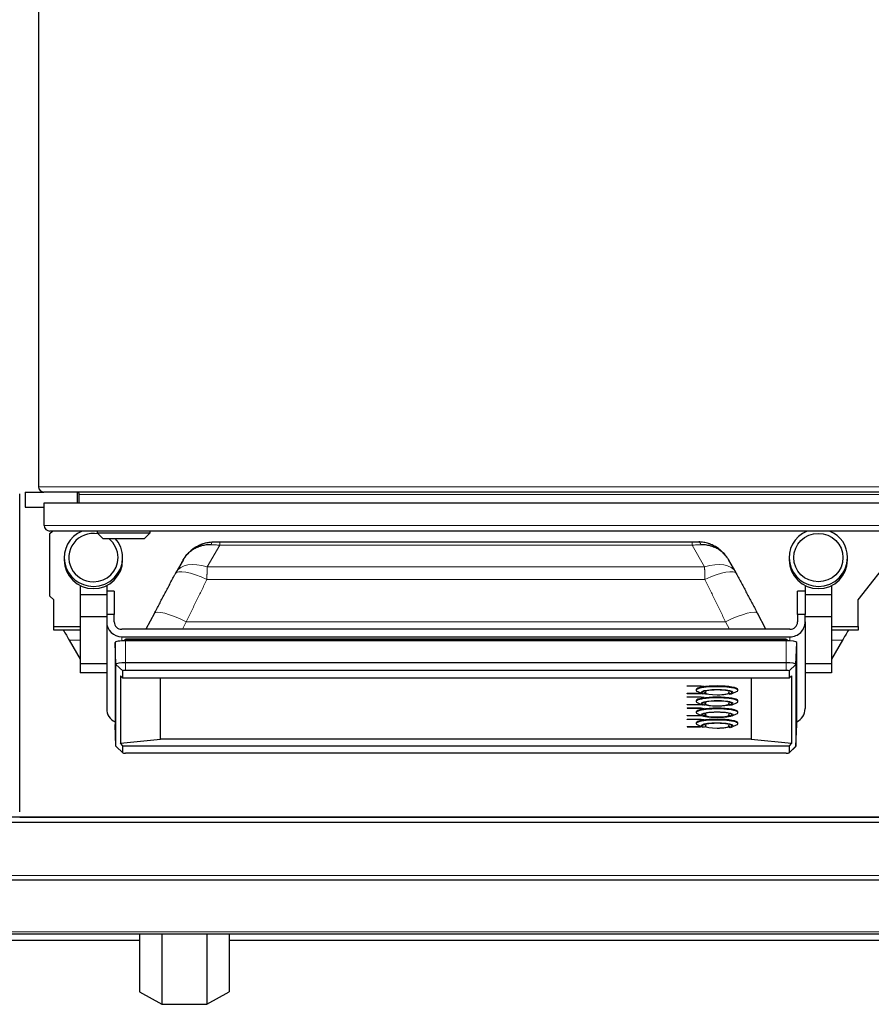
# Model space of a CAD drawing. Header units: inches. Extents: x 0 to 29700, y -16 to 21000.
# Tile 56 of 235: x 7201 to 7651, y 7915 to 8435. Entities that reach past the tile are written whole.
import ezdxf

# ---------------------------------------------------------------- set-up
doc = ezdxf.new("R2010")
doc.units = ezdxf.units.IN
doc.layers.add('1', color=7, linetype='Continuous', true_color=0xffffff)

msp = doc.modelspace()

# ---------------------------------------------------------------- linework, layer by layer
at = {"layer": '1', "color": 2, "linetype": 'Continuous', "lineweight": 25}
for p, q in [((7211.267, 8562.45), (7211.267, 8188.05)), ((7201.308, 8016.221), (7201.308, 8184.221)), ((7204.267, 8185.25), (7214.068, 8185.25)), ((7204.267, 8185.25), (7204.267, 8177.25)), ((7708.467, 8185.25), (7214.067, 8185.25)), ((7231.767, 8179.626), (7231.767, 8185.217)), ((7232.767, 8179.625), (7232.767, 8183.95)), ((7204.267, 8177.25), (7214.267, 8177.25)), ((7214.267, 8167.625), (7214.267, 8179.625)), ((7214.267, 8179.625), (7709.267, 8179.625)), ((7706.267, 8164.625), (7217.267, 8164.625)), ((7217.267, 8163.25), (7218.642, 8164.625)), ((7217.267, 8130.25), (7217.267, 8163.25)), ((7242.167, 8164.625), (7242.167, 8163.625)), ((7242.167, 8163.625), (7245.167, 8160.625)), ((7242.167, 8163.625), (7270.167, 8163.625)), ((7267.167, 8160.625), (7270.167, 8163.625)), ((7270.167, 8163.625), (7270.167, 8164.625)), ((7644.267, 8128.25), (7672.687, 8164.626)), ((7245.167, 8160.625), (7267.167, 8160.625)), ((7307.018, 8158.939), (7556.517, 8158.939)), ((7224.841, 8150.615), (7224.841, 8149.389)), ((7255.694, 8149.389), (7255.694, 8150.615)), ((7287.606, 8149.329), (7283.912, 8142.916)), ((7300.376, 8145.645), (7300.376, 8145.645)), ((7579.622, 8142.916), (7575.928, 8149.329)), ((7607.841, 8150.615), (7607.841, 8149.389)), ((7638.694, 8149.389), (7638.694, 8150.615)), ((7283.409, 8142.006), (7283.263, 8141.594)), ((7580.271, 8141.594), (7580.125, 8142.006)), ((7233.267, 8135.851), (7233.267, 8130.98)), ((7247.267, 8135.851), (7247.267, 8130.98)), ((7616.267, 8135.851), (7616.267, 8130.98)), ((7630.267, 8135.851), (7630.267, 8130.98)), ((7219.267, 8128.25), (7217.267, 8130.25)), ((7233.267, 8130.98), (7233.267, 8119.395)), ((7247.267, 8130.98), (7233.267, 8130.98)), ((7251.267, 8132.854), (7247.267, 8132.854)), ((7247.267, 8130.98), (7247.267, 8129.76)), ((7251.267, 8132.854), (7251.267, 8120.606)), ((7612.267, 8120.606), (7612.267, 8132.854)), ((7616.267, 8132.854), (7612.267, 8132.854)), ((7616.267, 8130.98), (7616.267, 8129.76)), ((7630.267, 8130.98), (7616.267, 8130.98)), ((7630.267, 8130.98), (7630.267, 8119.395)), ((7219.267, 8114.25), (7219.267, 8128.25)), ((7247.267, 8129.76), (7247.267, 8120.606)), ((7616.267, 8129.76), (7616.267, 8120.606)), ((7644.267, 8114.25), (7644.267, 8128.25)), ((7251.267, 8120.606), (7247.267, 8120.606)), ((7247.267, 8120.606), (7247.267, 8116.667)), ((7251.267, 8116.667), (7251.267, 8120.606)), ((7272.455, 8121.196), (7268.033, 8112.727)), ((7595.501, 8112.727), (7591.079, 8121.196)), ((7616.267, 8120.606), (7612.267, 8120.606)), ((7612.267, 8120.606), (7612.267, 8116.667)), ((7616.267, 8116.667), (7616.267, 8120.606)), ((7233.267, 8119.395), (7233.267, 8094.564)), ((7247.267, 8119.395), (7233.267, 8119.395)), ((7247.267, 8116.667), (7247.267, 8070.824)), ((7630.267, 8119.395), (7616.267, 8119.395)), ((7616.267, 8116.667), (7616.267, 8070.824)), ((7630.267, 8119.395), (7630.267, 8094.564)), ((7219.267, 8112.25), (7219.267, 8114.25)), ((7219.267, 8114.25), (7233.267, 8114.25)), ((7233.267, 8112.25), (7219.267, 8112.25)), ((7608.267, 8112.727), (7255.267, 8112.727)), ((7630.267, 8114.25), (7644.267, 8114.25)), ((7644.267, 8112.25), (7630.267, 8112.25)), ((7644.267, 8114.25), (7644.267, 8112.25)), ((7227.505, 8106.945), (7233.267, 8096.965)), ((7251.725, 8105.713), (7251.725, 8062.475)), ((7252.134, 8094.189), (7251.725, 8105.713)), ((7255.267, 8108.788), (7608.267, 8108.788)), ((7606.267, 8106.676), (7257.267, 8106.676)), ((7257.617, 8107.451), (7257.617, 8107.445)), ((7257.617, 8107.451), (7431.769, 8107.451)), ((7257.617, 8107.286), (7257.619, 8106.676)), ((7431.769, 8107.445), (7431.769, 8107.451)), ((7605.915, 8107.451), (7605.915, 8107.445)), ((7611.4, 8094.189), (7611.809, 8105.713)), ((7611.809, 8062.475), (7611.809, 8105.713)), ((7636.029, 8106.945), (7630.267, 8096.965)), ((7233.267, 8094.564), (7233.267, 8089.674)), ((7247.267, 8094.564), (7233.267, 8094.564)), ((7252.134, 8050.95), (7252.134, 8094.189)), ((7606.267, 8095.08), (7257.267, 8095.08)), ((7611.4, 8094.189), (7611.4, 8050.95)), ((7630.267, 8094.564), (7616.267, 8094.564)), ((7630.267, 8094.564), (7630.267, 8089.674)), ((7247.267, 8089.674), (7233.267, 8089.674)), ((7255.756, 8087.111), (7255.756, 8090.744)), ((7606.267, 8091.007), (7257.267, 8091.007)), ((7607.778, 8090.744), (7607.778, 8087.111)), ((7630.267, 8089.674), (7616.267, 8089.674)), ((7254.486, 8088.065), (7254.486, 8052.601)), ((7254.486, 8088.065), (7255.756, 8087.111)), ((7255.756, 8087.111), (7607.778, 8087.111)), ((7275.767, 8054.715), (7275.767, 8087.11)), ((7587.767, 8087.11), (7587.767, 8054.715)), ((7607.778, 8087.111), (7609.048, 8088.065)), ((7609.048, 8088.065), (7609.048, 8052.601)), ((7553.929, 8082.94), (7553.929, 8082.841)), ((7553.929, 8082.94), (7561.267, 8082.94)), ((7553.929, 8082.841), (7561.267, 8082.841)), ((7553.929, 8082.72), (7553.929, 8082.841)), ((7560.977, 8082.72), (7553.929, 8082.72)), ((7553.929, 8078.941), (7553.929, 8078.843)), ((7553.929, 8078.941), (7560.977, 8078.941)), ((7553.929, 8078.843), (7560.977, 8078.843)), ((7553.929, 8078.721), (7553.929, 8078.843)), ((7561.267, 8078.721), (7553.929, 8078.721)), ((7558.767, 8080.88), (7558.767, 8080.486)), ((7559.536, 8079.784), (7561.861, 8078.762)), ((7562.335, 8082.484), (7560.977, 8082.72)), ((7560.977, 8078.941), (7561.319, 8079.001)), ((7560.977, 8078.941), (7560.977, 8078.843)), ((7560.977, 8078.843), (7561.479, 8078.93)), ((7561.267, 8082.94), (7561.267, 8082.841)), ((7561.267, 8082.94), (7562.915, 8082.654)), ((7561.267, 8082.841), (7562.915, 8082.555)), ((7561.759, 8078.807), (7561.267, 8078.721)), ((7561.967, 8079.458), (7561.967, 8079.353)), ((7562.915, 8082.555), (7562.335, 8082.484)), ((7562.915, 8082.654), (7562.915, 8082.555)), ((7563.017, 8079.353), (7563.107, 8079.162)), ((7563.167, 8079.588), (7563.167, 8079.55)), ((7576.367, 8079.55), (7576.367, 8079.588)), ((7577.567, 8079.353), (7577.567, 8079.458)), ((7577.673, 8078.762), (7579.998, 8079.784)), ((7580.767, 8080.486), (7580.767, 8080.88)), ((7553.929, 8077.072), (7553.929, 8076.974)), ((7553.929, 8077.072), (7561.267, 8077.072)), ((7553.929, 8076.852), (7553.929, 8076.974)), ((7553.929, 8076.974), (7561.267, 8076.974)), ((7560.977, 8076.852), (7553.929, 8076.852)), ((7553.929, 8073.074), (7553.929, 8072.975)), ((7553.929, 8073.074), (7560.977, 8073.074)), ((7553.929, 8072.975), (7560.977, 8072.975)), ((7553.929, 8072.854), (7553.929, 8072.975)), ((7561.267, 8072.854), (7553.929, 8072.854)), ((7558.767, 8075.012), (7558.767, 8074.618)), ((7559.536, 8073.917), (7561.861, 8072.894)), ((7562.335, 8076.617), (7560.977, 8076.852)), ((7560.977, 8073.074), (7561.319, 8073.133)), ((7560.977, 8073.074), (7560.977, 8072.975)), ((7560.977, 8072.975), (7561.479, 8073.062)), ((7561.267, 8077.072), (7561.267, 8076.974)), ((7561.267, 8077.072), (7562.915, 8076.786)), ((7561.267, 8076.974), (7562.915, 8076.688)), ((7561.759, 8072.939), (7561.267, 8072.854)), ((7561.967, 8073.59), (7561.967, 8073.486)), ((7562.915, 8076.688), (7562.335, 8076.617)), ((7562.915, 8076.786), (7562.915, 8076.688)), ((7563.017, 8073.486), (7563.107, 8073.295)), ((7563.167, 8073.721), (7563.167, 8073.683)), ((7576.367, 8073.683), (7576.367, 8073.721)), ((7577.567, 8073.486), (7577.567, 8073.59)), ((7577.673, 8072.894), (7579.998, 8073.917)), ((7580.767, 8074.618), (7580.767, 8075.012)), ((7553.929, 8071.205), (7553.929, 8071.106)), ((7553.929, 8071.205), (7561.267, 8071.205)), ((7553.929, 8071.106), (7561.267, 8071.106)), ((7553.929, 8070.985), (7553.929, 8071.106)), ((7560.977, 8070.985), (7553.929, 8070.985)), ((7558.767, 8069.145), (7558.767, 8068.751)), ((7559.536, 8068.049), (7561.861, 8067.027)), ((7562.335, 8070.749), (7560.977, 8070.985)), ((7561.267, 8071.205), (7561.267, 8071.106)), ((7561.267, 8071.205), (7562.915, 8070.919)), ((7561.267, 8071.106), (7562.915, 8070.82)), ((7561.967, 8067.723), (7561.967, 8067.618)), ((7562.915, 8070.82), (7562.335, 8070.749)), ((7562.915, 8070.919), (7562.915, 8070.82)), ((7563.017, 8067.618), (7563.107, 8067.427)), ((7563.167, 8067.853), (7563.167, 8067.815)), ((7576.367, 8067.815), (7576.367, 8067.853)), ((7577.567, 8067.618), (7577.567, 8067.723)), ((7577.673, 8067.027), (7579.998, 8068.049)), ((7580.767, 8068.751), (7580.767, 8069.145)), ((7252.134, 8050.95), (7251.725, 8062.475)), ((7553.929, 8067.206), (7553.929, 8067.108)), ((7553.929, 8067.206), (7560.977, 8067.206)), ((7553.929, 8067.108), (7560.977, 8067.108)), ((7553.929, 8066.986), (7553.929, 8067.108)), ((7561.267, 8066.986), (7553.929, 8066.986)), ((7553.929, 8065.337), (7553.929, 8065.239)), ((7553.929, 8065.337), (7561.267, 8065.337)), ((7553.929, 8065.239), (7561.267, 8065.239)), ((7553.929, 8065.117), (7553.929, 8065.239)), ((7560.977, 8065.117), (7553.929, 8065.117)), ((7558.767, 8063.277), (7558.767, 8062.883)), ((7560.977, 8067.206), (7561.319, 8067.266)), ((7560.977, 8067.206), (7560.977, 8067.108)), ((7560.977, 8067.108), (7561.479, 8067.195)), ((7562.335, 8064.881), (7560.977, 8065.117)), ((7561.759, 8067.072), (7561.267, 8066.986)), ((7561.267, 8065.337), (7561.267, 8065.239)), ((7561.267, 8065.337), (7562.915, 8065.051)), ((7561.267, 8065.239), (7562.915, 8064.953)), ((7562.915, 8064.953), (7562.335, 8064.881)), ((7562.915, 8065.051), (7562.915, 8064.953)), ((7580.767, 8062.883), (7580.767, 8063.277)), ((7611.4, 8050.95), (7611.809, 8062.475)), ((7553.929, 8061.339), (7553.929, 8061.24)), ((7553.929, 8061.339), (7560.977, 8061.339)), ((7553.929, 8061.24), (7560.977, 8061.24)), ((7553.929, 8061.119), (7553.929, 8061.24)), ((7561.267, 8061.119), (7553.929, 8061.119)), ((7559.536, 8062.182), (7561.861, 8061.159)), ((7560.977, 8061.339), (7561.319, 8061.398)), ((7560.977, 8061.339), (7560.977, 8061.24)), ((7560.977, 8061.24), (7561.479, 8061.327)), ((7561.759, 8061.204), (7561.267, 8061.119)), ((7561.967, 8061.855), (7561.967, 8061.751)), ((7563.167, 8061.986), (7563.167, 8061.948)), ((7576.367, 8061.948), (7576.367, 8061.986)), ((7577.567, 8061.751), (7577.567, 8061.855)), ((7577.673, 8061.159), (7579.998, 8062.182)), ((7254.486, 8052.601), (7275.767, 8054.715)), ((7255.756, 8051.139), (7254.486, 8052.601)), ((7587.767, 8054.715), (7275.767, 8054.715)), ((7587.767, 8054.715), (7609.048, 8052.601)), ((7609.048, 8052.601), (7607.778, 8051.139)), ((7252.134, 8050.95), (7252.22, 8050.788)), ((7252.22, 8050.788), (7255.781, 8047.458)), ((7255.756, 8051.139), (7607.778, 8051.139)), ((7255.756, 8047.506), (7255.756, 8051.139)), ((7606.267, 8047.243), (7257.267, 8047.243)), ((7607.753, 8047.458), (7611.314, 8050.788)), ((7607.778, 8051.139), (7607.778, 8047.506)), ((7611.314, 8050.788), (7611.4, 8050.95)), ((7678.267, 8010.607), (7188.267, 8010.607)), ((7201.308, 8013.435), (7189.308, 8013.435)), ((7201.308, 8013.45), (7678.308, 8013.45)), ((7201.308, 8013.435), (7201.308, 8013.45)), ((7678.267, 8013.435), (7201.308, 8013.435)), ((7678.267, 7980.25), (7188.267, 7980.25)), ((7264.573, 7948.272), (7183.723, 7948.272)), ((7679.267, 7951.75), (7183.772, 7951.75)), ((7264.596, 7951.75), (7264.596, 7921.211)), ((7276.431, 7951.75), (7276.431, 7914.619)), ((7300.103, 7951.75), (7300.103, 7914.619)), ((7716.752, 7948.272), (7311.932, 7948.272)), ((7311.938, 7951.75), (7311.938, 7921.211)), ((7264.596, 7921.211), (7276.431, 7914.619)), ((7300.103, 7914.619), (7311.938, 7921.211)), ((7276.431, 7914.619), (7300.103, 7914.619))]:
    msp.add_line(p, q, dxfattribs=at)
at = {"layer": '1', "color": 110, "linetype": 'Continuous', "lineweight": 13}
for p, q in [((7211.267, 8188.05), (7711.267, 8188.05)), ((7689.767, 8183.95), (7232.767, 8183.95)), ((7214.267, 8167.625), (7709.267, 8167.625)), ((7307.018, 8157.175), (7300.376, 8145.645)), ((7307.018, 8157.175), (7556.517, 8157.175)), ((7563.158, 8145.645), (7556.517, 8157.175)), ((7300.376, 8145.645), (7563.158, 8145.645)), ((7300.193, 8138.994), (7563.342, 8138.994)), ((7289.297, 8116.675), (7287.236, 8112.727)), ((7289.297, 8116.675), (7574.237, 8116.675)), ((7576.298, 8112.727), (7574.237, 8116.675)), ((7227.505, 8106.945), (7233.267, 8106.945)), ((7255.267, 8108.788), (7255.267, 8106.611)), ((7257.267, 8095.08), (7257.267, 8106.676)), ((7257.617, 8107.286), (7431.769, 8107.286)), ((7431.769, 8107.286), (7431.769, 8107.438)), ((7431.769, 8106.676), (7431.769, 8107.286)), ((7605.914, 8107.286), (7605.913, 8106.676)), ((7606.267, 8095.08), (7606.267, 8106.676)), ((7608.267, 8108.788), (7608.267, 8106.611)), ((7636.029, 8106.945), (7630.267, 8106.945)), ((7255.756, 8090.744), (7252.134, 8094.189)), ((7257.267, 8091.007), (7257.267, 8095.08)), ((7606.267, 8091.007), (7606.267, 8095.08)), ((7607.778, 8090.744), (7611.4, 8094.189)), ((7255.756, 8047.506), (7252.134, 8050.95)), ((7607.778, 8047.506), (7611.4, 8050.95)), ((7678.267, 7982.594), (7188.267, 7982.594)), ((7679.267, 7952.835), (7183.772, 7952.835))]:
    msp.add_line(p, q, dxfattribs=at)
at = {"layer": '1', "color": 2, "linetype": 'Continuous', "lineweight": 25}
for centre, radius, start, end in [((7214.067, 8188.05), 2.8, 180, 270), ((7231.467, 8183.95), 1.3, 0, 90), ((7217.267, 8167.625), 3, 180, 270)]:
    msp.add_arc(centre, radius, start, end, dxfattribs=at)
for centre, major_axis, ratio, start_param, end_param in [((7240.267, 8150.615), (15.427, 0), 0.9848078, 1.9678151, 4.712389), ((7240.267, 8150.615), (13, 0), 0.9848078, 1.3921182, 4.712389), ((7623.267, 8150.615), (15.427, 0), 0.9848078, 1.9678151, 4.712389), ((7623.267, 8150.615), (15.427, 0), 0.9848078, 0, 1.1737776), ((7240.267, 8150.615), (13, 0), 0.9848078, 0, 0.8977101), ((7240.267, 8150.615), (15.427, 0), 0.9848078, 0, 0.7296349), ((7240.267, 8149.389), (15.427, 0), 0.9848078, 3.1415927, 4.712389), ((7240.267, 8150.615), (13, 0), 0.9848078, 4.712389, 6.2831853), ((7240.267, 8150.615), (15.427, 0), 0.9848078, 4.712389, 6.2831853), ((7240.267, 8149.389), (15.427, 0), 0.9848078, 4.712389, 6.2831853), ((7623.267, 8149.389), (15.427, 0), 0.9848078, 3.1415927, 4.712389), ((7623.267, 8150.615), (15.427, 0), 0.9848078, 4.712389, 6.2831853), ((7623.267, 8149.389), (15.427, 0), 0.9848078, 4.712389, 6.2831853), ((7255.267, 8116.667), (-8, 0), 0.9848078, 0, 1.5707963), ((7255.267, 8116.667), (4, 0), 0.9848078, 3.1415927, 4.712389), ((7608.267, 8116.667), (4, 0), 0.9848078, 4.712389, 6.2831853), ((7608.267, 8116.667), (-8, 0), 0.9848078, 1.5707963, 3.1415927), ((7257.267, 8105.713), (5.542, 0), 0.1736482, 1.5707963, 3.1415927), ((7257.616, 8106.497), (0, 0.95), 0.0015867, 5.6941774, 6.3371701), ((7605.915, 8106.497), (0, 0.95), 0.0014385, 6.2292006, 6.8721934), ((7606.267, 8105.713), (5.542, 0), 0.1736482, 0, 1.5707963), ((7257.267, 8094.189), (-5.133, 0), 0.1736482, 4.712389, 6.2831853), ((7606.267, 8094.189), (-5.133, 0), 0.1736482, 3.1415927, 4.712389), ((7257.267, 8090.744), (-1.511, 0), 0.1736482, 4.712389, 6.2831853), ((7606.267, 8090.744), (-1.511, 0), 0.1736482, 3.1415927, 4.712389), ((7569.767, 8080.88), (-11, 0), 0.1736482, 4.712389, 6.2831853), ((7569.767, 8080.486), (-11, 0), 0.1736482, 2.7654851, 6.2831853), ((7569.767, 8080.486), (-11, 0), 0.1736482, 0, 0.3761075), ((7569.767, 8079.304), (-8.5, 0), 0.1736482, 2.5779713, 6.2831853), ((7569.767, 8079.304), (-8.5, 0), 0.1736482, 0, 0.4604397), ((7569.767, 8079.304), (-7.85, 0), 0.1736482, 3.1415927, 6.2831853), ((7569.767, 8079.304), (-7.75, 0), 0.1736482, 0.1302779, 0.55724), ((7569.767, 8079.304), (-6.8, 0), 0.1736482, 0.1611048, 1.5707963), ((7569.767, 8079.255), (-6.3, 0), 0.1736482, 5.8506273, 6.2831853), ((7569.767, 8079.255), (-6.3, 0), 0.1736482, 0, 1.5707963), ((7569.767, 8080.88), (-11, 0), 0.1736482, 3.1415927, 4.712389), ((7569.767, 8079.255), (-6.3, 0), 0.1736482, 1.5707963, 3.4466217), ((7569.767, 8079.304), (-6.8, 0), 0.1736482, 1.5707963, 3.0459704), ((7569.767, 8079.304), (-7.75, 0), 0.1736482, 2.5169066, 3.0459704), ((7569.767, 8075.012), (-11, 0), 0.1736482, 4.712389, 6.2831853), ((7569.767, 8074.618), (-11, 0), 0.1736482, 2.7654851, 6.2831853), ((7569.767, 8074.618), (-11, 0), 0.1736482, 0, 0.3761075), ((7569.767, 8073.437), (-8.5, 0), 0.1736482, 2.5779713, 6.2831853), ((7569.767, 8073.437), (-8.5, 0), 0.1736482, 0, 0.4604397), ((7569.767, 8073.437), (-7.85, 0), 0.1736482, 3.1415927, 6.2831853), ((7569.767, 8073.437), (-7.75, 0), 0.1736482, 0.1302779, 0.55724), ((7569.767, 8073.437), (-6.8, 0), 0.1736482, 0.1611048, 1.5707963), ((7569.767, 8073.387), (-6.3, 0), 0.1736482, 5.8506273, 6.2831853), ((7569.767, 8073.387), (-6.3, 0), 0.1736482, 0, 1.5707963), ((7569.767, 8075.012), (-11, 0), 0.1736482, 3.1415927, 4.712389), ((7569.767, 8073.387), (-6.3, 0), 0.1736482, 1.5707963, 3.4466217), ((7569.767, 8073.437), (-6.8, 0), 0.1736482, 1.5707963, 3.0459704), ((7569.767, 8073.437), (-7.75, 0), 0.1736482, 2.5169066, 3.0459704), ((7255.267, 8070.824), (-8, 0), 0.9848078, 0, 1.1121238), ((7569.767, 8069.145), (-11, 0), 0.1736482, 4.712389, 6.2831853), ((7569.767, 8068.751), (-11, 0), 0.1736482, 2.7654851, 6.2831853), ((7569.767, 8068.751), (-11, 0), 0.1736482, 0, 0.3761075), ((7569.767, 8067.569), (-7.85, 0), 0.1736482, 3.1415927, 6.2831853), ((7569.767, 8067.52), (-6.3, 0), 0.1736482, 5.8506273, 6.2831853), ((7569.767, 8069.145), (-11, 0), 0.1736482, 3.1415927, 4.712389), ((7569.767, 8067.52), (-6.3, 0), 0.1736482, 1.5707963, 3.4466217), ((7608.267, 8070.824), (-8, 0), 0.9848078, 2.0294689, 3.1415927), ((7569.767, 8063.277), (-11, 0), 0.1736482, 4.712389, 6.2831853), ((7569.767, 8062.883), (-11, 0), 0.1736482, 2.7654851, 6.2831853), ((7569.767, 8062.883), (-11, 0), 0.1736482, 0, 0.3761075), ((7569.767, 8061.701), (-8.5, 0), 0.1736482, 2.5779713, 6.2831853), ((7569.767, 8061.701), (-7.85, 0), 0.1736482, 3.1415927, 6.2831853), ((7569.767, 8067.569), (-7.75, 0), 0.1736482, 0.1302779, 1.5707963), ((7569.767, 8067.569), (-6.8, 0), 0.1736482, 0.1611048, 1.5707963), ((7569.767, 8067.52), (-6.3, 0), 0.1736482, 0, 1.5707963), ((7569.767, 8067.569), (-6.8, 0), 0.1736482, 1.5707963, 3.0459704), ((7569.767, 8067.569), (-7.75, 0), 0.1736482, 1.5707963, 3.0459704), ((7569.767, 8063.277), (-11, 0), 0.1736482, 3.1415927, 4.712389), ((7569.767, 8061.701), (-8.5, 0), 0.1736482, 0, 0.4604397), ((7569.767, 8061.701), (-7.75, 0), 0.1736482, 0.1302779, 0.55724), ((7569.767, 8061.701), (-6.8, 0), 0.1736482, 0.1611048, 1.5707963), ((7569.767, 8061.652), (-6.3, 0), 0.1736482, 5.8506273, 6.2831853), ((7569.767, 8061.652), (-6.3, 0), 0.1736482, 0, 1.5707963), ((7569.767, 8061.652), (-6.3, 0), 0.1736482, 1.5707963, 3.4466217), ((7569.767, 8061.701), (-6.8, 0), 0.1736482, 1.5707963, 3.0459704), ((7569.767, 8061.701), (-7.75, 0), 0.1736482, 2.5169066, 3.0459704), ((7257.267, 8047.506), (-1.511, 0), 0.1736482, 0, 1.5707963), ((7606.267, 8047.506), (-1.511, 0), 0.1736482, 1.5707963, 3.1415927)]:
    msp.add_ellipse(centre, major_axis=major_axis, ratio=ratio, start_param=start_param, end_param=end_param, dxfattribs=at)
for centre, major_axis, ratio in [((7623.267, 8150.615), (13, 0), 0.9848078), ((7569.767, 8067.569), (-8.5, 0), 0.1736482)]:
    msp.add_ellipse(centre, major_axis=major_axis, ratio=ratio, dxfattribs=at)
at = {"layer": '1', "color": 110, "linetype": 'Continuous', "lineweight": 13}
for centre, major_axis, ratio, start_param, end_param in [((7303.494, 8153.915), (0.137, -4.998), 0.2797608, 3.0438576, 3.9318297), ((7560.04, 8153.915), (0.137, 4.998), 0.2797608, 5.4929483, 6.3809204), ((7300.376, 8133.432), (-16.464, 9.484), 0.5880793, 5.039006, 6.2865492), ((7563.158, 8133.432), (16.464, 9.484), 0.5880768, 6.2807232, 7.5273654), ((7300.193, 8133.099), (-16.783, 8.906), 0.2769868, 4.858329, 6.2831677), ((7563.342, 8133.099), (16.783, 8.906), 0.2769857, 0.0001589, 1.424856), ((7289.297, 8112.401), (-16.842, 8.795), 0.2004895, 4.8167068, 6.2831742), ((7574.237, 8112.401), (16.842, 8.795), 0.2004895, 0.0000111, 1.4664785)]:
    msp.add_ellipse(centre, major_axis=major_axis, ratio=ratio, start_param=start_param, end_param=end_param, dxfattribs=at)
at = {"layer": '1', "color": 2, "linetype": 'Continuous', "lineweight": 25}
for points, knots in [([(7286.836, 8147.811), (7286.839, 8147.817), (7286.842, 8147.823), (7286.846, 8147.832), (7286.848, 8147.835), (7286.851, 8147.842), (7286.858, 8147.857), (7286.877, 8147.897), (7286.919, 8147.984), (7286.955, 8148.059), (7287.027, 8148.207), (7287.076, 8148.305), (7287.226, 8148.599), (7287.329, 8148.793), (7287.542, 8149.177), (7287.651, 8149.367), (7287.876, 8149.744), (7287.992, 8149.931), (7288.229, 8150.3), (7288.351, 8150.482), (7288.6, 8150.843), (7288.727, 8151.021), (7289.117, 8151.548), (7289.659, 8152.231), (7290.536, 8153.196), (7291.163, 8153.8), (7291.651, 8154.239), (7291.816, 8154.382), (7292.068, 8154.594), (7292.153, 8154.663), (7292.323, 8154.801), (7292.409, 8154.869), (7292.84, 8155.206), (7293.545, 8155.72), (7294.282, 8156.182), (7295.035, 8156.619), (7295.42, 8156.825), (7296.207, 8157.21), (7296.658, 8157.413), (7297.121, 8157.597), (7297.224, 8157.638), (7297.276, 8157.658), (7297.431, 8157.718), (7297.535, 8157.757), (7297.847, 8157.87), (7298.056, 8157.942), (7298.685, 8158.146), (7299.533, 8158.386), (7300.396, 8158.566), (7301.268, 8158.714), (7301.707, 8158.772), (7302.595, 8158.857), (7303.042, 8158.884), (7303.494, 8158.893)], [0, 0, 0, 0, 0.0009766, 0.0009766, 0.0014648, 0.0014648, 0.0019531, 0.0039062, 0.0078125, 0.015625, 0.015625, 0.03125, 0.03125, 0.0625, 0.0625, 0.09375, 0.09375, 0.125, 0.125, 0.15625, 0.15625, 0.1875, 0.1875, 0.25, 0.3125, 0.375, 0.375, 0.40625, 0.40625, 0.421875, 0.421875, 0.4375, 0.4375, 0.5, 0.5625, 0.5625, 0.625, 0.625, 0.6875, 0.6953125, 0.6953125, 0.703125, 0.703125, 0.71875, 0.71875, 0.75, 0.75, 0.8125, 0.875, 0.875, 0.9375, 0.9375, 1, 1, 1, 1]), ([(7302.404, 8157.405), (7301.966, 8157.414), (7301.532, 8157.406), (7300.674, 8157.362), (7300.25, 8157.325), (7299.412, 8157.222), (7298.583, 8157.09), (7297.773, 8156.9), (7297.172, 8156.736), (7296.973, 8156.678), (7296.676, 8156.585), (7296.577, 8156.553), (7296.43, 8156.504), (7296.381, 8156.488), (7296.283, 8156.454), (7295.843, 8156.301), (7295.416, 8156.132), (7294.673, 8155.806), (7294.311, 8155.631), (7293.603, 8155.256), (7292.912, 8154.857), (7292.256, 8154.41), (7291.856, 8154.116), (7291.777, 8154.056), (7291.619, 8153.935), (7291.54, 8153.874), (7291.307, 8153.689), (7291.155, 8153.562), (7290.705, 8153.176), (7290.129, 8152.642), (7289.331, 8151.784), (7288.843, 8151.175), (7288.494, 8150.703), (7288.38, 8150.544), (7288.158, 8150.22), (7288.05, 8150.056), (7287.84, 8149.725), (7287.739, 8149.557), (7287.629, 8149.368), (7287.618, 8149.349), (7287.606, 8149.329)], [0, 0, 0, 0, 0.0686978, 0.0686978, 0.1373957, 0.1373957, 0.2060935, 0.2747913, 0.2747913, 0.3091402, 0.3091402, 0.3263147, 0.3263147, 0.3349019, 0.3349019, 0.3434892, 0.412187, 0.412187, 0.4808848, 0.4808848, 0.5495827, 0.6182805, 0.6182805, 0.635455, 0.635455, 0.6526294, 0.6526294, 0.6869783, 0.6869783, 0.7556762, 0.824374, 0.8930718, 0.8930718, 0.9274207, 0.9274207, 0.9617697, 0.9617697, 0.9961186, 0.9961186, 1, 1, 1, 1]), ([(7303.494, 8158.893), (7303.782, 8158.901), (7304.071, 8158.908), (7304.652, 8158.92), (7304.945, 8158.924), (7305.532, 8158.932), (7305.827, 8158.935), (7306.272, 8158.937), (7306.495, 8158.938), (7306.756, 8158.939), (7306.887, 8158.939), (7306.952, 8158.939), (7306.985, 8158.939), (7307.001, 8158.939), (7307.009, 8158.939), (7307.013, 8158.939), (7307.015, 8158.939), (7307.016, 8158.939), (7307.018, 8158.939)], [0, 0, 0, 0, 0.25, 0.25, 0.5, 0.5, 0.75, 0.75, 0.875, 0.9375, 0.96875, 0.984375, 0.9921875, 0.9960938, 0.9980469, 0.9990234, 0.9990234, 1, 1, 1, 1]), ([(7556.517, 8158.939), (7556.518, 8158.939), (7556.519, 8158.939), (7556.521, 8158.939), (7556.525, 8158.939), (7556.533, 8158.939), (7556.549, 8158.939), (7556.582, 8158.939), (7556.648, 8158.939), (7556.778, 8158.939), (7557.039, 8158.938), (7557.262, 8158.937), (7557.707, 8158.935), (7558.002, 8158.932), (7558.59, 8158.924), (7558.882, 8158.92), (7559.463, 8158.908), (7559.752, 8158.901), (7560.04, 8158.893)], [0, 0, 0, 0, 0.0009766, 0.0009766, 0.0019531, 0.0039062, 0.0078125, 0.015625, 0.03125, 0.0625, 0.125, 0.25, 0.25, 0.5, 0.5, 0.75, 0.75, 1, 1, 1, 1]), ([(7576.698, 8147.811), (7576.695, 8147.817), (7576.692, 8147.823), (7576.688, 8147.832), (7576.687, 8147.835), (7576.684, 8147.842), (7576.676, 8147.857), (7576.657, 8147.897), (7576.616, 8147.984), (7576.58, 8148.059), (7576.507, 8148.207), (7576.458, 8148.305), (7576.308, 8148.599), (7576.205, 8148.793), (7575.992, 8149.177), (7575.883, 8149.367), (7575.658, 8149.744), (7575.542, 8149.931), (7575.305, 8150.3), (7575.184, 8150.482), (7574.935, 8150.843), (7574.807, 8151.021), (7574.417, 8151.548), (7573.875, 8152.231), (7572.999, 8153.196), (7572.371, 8153.8), (7571.883, 8154.239), (7571.718, 8154.382), (7571.466, 8154.594), (7571.381, 8154.663), (7571.211, 8154.801), (7571.125, 8154.869), (7570.695, 8155.206), (7569.99, 8155.72), (7569.252, 8156.182), (7568.499, 8156.619), (7568.114, 8156.825), (7567.328, 8157.21), (7566.876, 8157.413), (7566.413, 8157.597), (7566.31, 8157.638), (7566.259, 8157.658), (7566.103, 8157.718), (7566, 8157.757), (7565.688, 8157.87), (7565.479, 8157.942), (7564.849, 8158.146), (7564.001, 8158.386), (7563.138, 8158.566), (7562.267, 8158.714), (7561.827, 8158.772), (7560.94, 8158.857), (7560.492, 8158.884), (7560.04, 8158.893)], [0, 0, 0, 0, 0.0009766, 0.0009766, 0.0014648, 0.0014648, 0.0019531, 0.0039063, 0.0078125, 0.015625, 0.015625, 0.03125, 0.03125, 0.0625, 0.0625, 0.09375, 0.09375, 0.125, 0.125, 0.15625, 0.15625, 0.1875, 0.1875, 0.25, 0.3125, 0.375, 0.375, 0.40625, 0.40625, 0.421875, 0.421875, 0.4375, 0.4375, 0.5, 0.5625, 0.5625, 0.625, 0.625, 0.6875, 0.6953125, 0.6953125, 0.703125, 0.703125, 0.71875, 0.71875, 0.75, 0.75, 0.8125, 0.875, 0.875, 0.9375, 0.9375, 1, 1, 1, 1]), ([(7575.928, 8149.329), (7575.917, 8149.349), (7575.906, 8149.368), (7575.796, 8149.557), (7575.694, 8149.725), (7575.484, 8150.056), (7575.376, 8150.22), (7575.154, 8150.544), (7575.041, 8150.703), (7574.691, 8151.175), (7574.203, 8151.784), (7573.405, 8152.642), (7572.829, 8153.176), (7572.38, 8153.562), (7572.227, 8153.689), (7571.994, 8153.874), (7571.915, 8153.935), (7571.758, 8154.056), (7571.678, 8154.116), (7571.279, 8154.41), (7570.622, 8154.857), (7569.931, 8155.256), (7569.224, 8155.631), (7568.861, 8155.806), (7568.118, 8156.132), (7567.691, 8156.301), (7567.252, 8156.454), (7567.154, 8156.488), (7567.105, 8156.504), (7566.957, 8156.553), (7566.858, 8156.585), (7566.561, 8156.678), (7566.362, 8156.736), (7565.762, 8156.9), (7564.951, 8157.09), (7564.122, 8157.222), (7563.284, 8157.325), (7562.86, 8157.362), (7562.002, 8157.406), (7561.569, 8157.414), (7561.13, 8157.405)], [0, 0, 0, 0, 0.0038814, 0.0038814, 0.0382303, 0.0382303, 0.0725793, 0.0725793, 0.1069282, 0.1069282, 0.175626, 0.2443238, 0.3130217, 0.3130217, 0.3473706, 0.3473706, 0.364545, 0.364545, 0.3817195, 0.3817195, 0.4504173, 0.5191152, 0.5191152, 0.587813, 0.587813, 0.6565108, 0.6650981, 0.6650981, 0.6736853, 0.6736853, 0.6908598, 0.6908598, 0.7252087, 0.7252087, 0.7939065, 0.8626043, 0.8626043, 0.9313022, 0.9313022, 1, 1, 1, 1]), ([(7272.368, 8120.895), (7273.279, 8122.639), (7274.189, 8124.379), (7275.553, 8126.981), (7276.008, 8127.847), (7276.917, 8129.577), (7277.825, 8131.305), (7278.733, 8133.028), (7279.64, 8134.748), (7280.094, 8135.607), (7281.454, 8138.18), (7282.359, 8139.89), (7283.263, 8141.594)], [0, 0, 0, 0, 0.25, 0.25, 0.375, 0.375, 0.5, 0.625, 0.625, 0.75, 0.75, 1, 1, 1, 1]), ([(7580.271, 8141.594), (7581.175, 8139.89), (7582.081, 8138.18), (7583.44, 8135.607), (7583.894, 8134.748), (7584.801, 8133.028), (7585.709, 8131.305), (7586.617, 8129.577), (7587.526, 8127.847), (7587.981, 8126.981), (7589.345, 8124.379), (7590.256, 8122.639), (7591.166, 8120.895)], [0, 0, 0, 0, 0.25, 0.25, 0.375, 0.375, 0.5, 0.625, 0.625, 0.75, 0.75, 1, 1, 1, 1]), ([(7224.45, 8112.236), (7224.463, 8112.214), (7224.476, 8112.192), (7224.993, 8111.296), (7225.496, 8110.424), (7226.502, 8108.683), (7227.004, 8107.813), (7227.505, 8106.945)], [0, 0, 0, 0, 0.01262, 0.01262, 0.50631, 0.50631, 1, 1, 1, 1]), ([(7639.084, 8112.236), (7639.071, 8112.214), (7639.058, 8112.192), (7638.541, 8111.296), (7638.038, 8110.424), (7637.033, 8108.683), (7636.531, 8107.813), (7636.029, 8106.945)], [0, 0, 0, 0, 0.01262, 0.01262, 0.50631, 0.50631, 1, 1, 1, 1]), ([(7257.617, 8107.438), (7257.569, 8107.439), (7257.499, 8107.438), (7257.415, 8107.435), (7257.369, 8107.43), (7257.297, 8107.415), (7257.2, 8107.378), (7257.058, 8107.301), (7256.979, 8107.24), (7256.938, 8107.201)], [0, 0, 0, 0, 0.1872585, 0.2796705, 0.3314961, 0.3727472, 0.5700736, 0.7487182, 1, 1, 1, 1]), ([(7256.945, 8107.206), (7256.972, 8107.228), (7257.104, 8107.268), (7257.356, 8107.286), (7257.617, 8107.286)], [0, 0, 0, 0, 0.3943753, 1, 1, 1, 1]), ([(7431.769, 8107.438), (7426.024, 8107.438), (7415.669, 8107.438), (7400.703, 8107.438), (7386.871, 8107.438), (7373.038, 8107.438), (7359.206, 8107.438), (7346.526, 8107.438), (7334.999, 8107.438), (7324.625, 8107.438), (7314.251, 8107.438), (7303.876, 8107.438), (7293.502, 8107.438), (7283.159, 8107.438), (7271.197, 8107.438), (7262.694, 8107.438), (7257.617, 8107.438)], [0, 0, 0, 0, 0.0989579, 0.1783849, 0.2578118, 0.3372388, 0.4166658, 0.4960928, 0.5556631, 0.6152334, 0.6748037, 0.734374, 0.7939443, 0.8535147, 0.9125428, 1, 1, 1, 1]), ([(7605.915, 8107.438), (7600.171, 8107.438), (7589.815, 8107.438), (7574.85, 8107.438), (7561.018, 8107.438), (7547.186, 8107.438), (7533.354, 8107.438), (7520.675, 8107.438), (7509.148, 8107.438), (7498.774, 8107.438), (7488.4, 8107.438), (7478.026, 8107.438), (7467.653, 8107.438), (7457.31, 8107.438), (7445.349, 8107.438), (7436.846, 8107.438), (7431.769, 8107.438)], [0, 0, 0, 0, 0.098959, 0.1783862, 0.2578133, 0.3372404, 0.4166675, 0.4960946, 0.5556648, 0.6152351, 0.6748054, 0.7343756, 0.7939459, 0.8535161, 0.9125444, 1, 1, 1, 1]), ([(7605.914, 8107.286), (7606.176, 8107.286), (7606.427, 8107.268), (7606.559, 8107.229), (7606.587, 8107.208)], [0, 0, 0, 0, 0.6115391, 1, 1, 1, 1]), ([(7606.596, 8107.201), (7606.558, 8107.237), (7606.486, 8107.295), (7606.363, 8107.366), (7606.255, 8107.412), (7606.159, 8107.433), (7606.052, 8107.437), (7605.971, 8107.439), (7605.915, 8107.438)], [0, 0, 0, 0, 0.2176736, 0.3812505, 0.5658644, 0.6776692, 0.7781885, 1, 1, 1, 1])]:
    msp.add_open_spline(points, degree=3, knots=knots, dxfattribs=at)
at = {"layer": '1', "color": 110, "linetype": 'Continuous', "lineweight": 13}
for points, knots in [([(7307.018, 8157.175), (7306.624, 8157.206), (7305.841, 8157.261), (7305.067, 8157.306), (7304.298, 8157.344), (7303.916, 8157.361), (7303.157, 8157.387), (7302.779, 8157.398), (7302.404, 8157.405)], [0, 0, 0, 0, 0.25, 0.5, 0.5, 0.75, 0.75, 1, 1, 1, 1]), ([(7561.13, 8157.405), (7560.755, 8157.398), (7560.378, 8157.387), (7559.618, 8157.361), (7559.236, 8157.344), (7558.467, 8157.306), (7557.693, 8157.261), (7556.91, 8157.206), (7556.517, 8157.175)], [0, 0, 0, 0, 0.25, 0.25, 0.5, 0.5, 0.75, 1, 1, 1, 1]), ([(7300.376, 8145.645), (7300.375, 8145.614), (7300.374, 8145.584), (7300.373, 8145.522), (7300.371, 8145.43), (7300.366, 8145.212), (7300.358, 8144.898), (7300.351, 8144.641), (7300.344, 8144.382), (7300.34, 8144.252), (7300.322, 8143.594), (7300.305, 8143.052), (7300.283, 8142.355), (7300.279, 8142.215), (7300.27, 8141.932), (7300.266, 8141.79), (7300.252, 8141.361), (7300.235, 8140.783), (7300.219, 8140.194), (7300.209, 8139.747), (7300.203, 8139.523), (7300.198, 8139.259), (7300.196, 8139.145), (7300.194, 8139.07), (7300.193, 8139.032), (7300.193, 8138.994)], [0, 0, 0, 0, 0.015625, 0.015625, 0.03125, 0.0625, 0.125, 0.1875, 0.1875, 0.25, 0.25, 0.5, 0.5, 0.5625, 0.5625, 0.625, 0.625, 0.75, 0.875, 0.875, 0.9375, 0.96875, 0.984375, 0.984375, 1, 1, 1, 1]), ([(7563.342, 8138.994), (7563.341, 8139.003), (7563.341, 8139.013), (7563.341, 8139.032), (7563.34, 8139.06), (7563.339, 8139.127), (7563.336, 8139.259), (7563.331, 8139.523), (7563.326, 8139.747), (7563.315, 8140.194), (7563.299, 8140.783), (7563.282, 8141.361), (7563.269, 8141.79), (7563.264, 8141.932), (7563.256, 8142.215), (7563.251, 8142.355), (7563.229, 8143.052), (7563.213, 8143.594), (7563.194, 8144.252), (7563.19, 8144.382), (7563.183, 8144.641), (7563.176, 8144.898), (7563.168, 8145.212), (7563.163, 8145.43), (7563.161, 8145.538), (7563.16, 8145.591), (7563.159, 8145.614), (7563.159, 8145.63), (7563.159, 8145.637), (7563.158, 8145.645)], [0, 0, 0, 0, 0.0039062, 0.0039062, 0.0078125, 0.015625, 0.03125, 0.0625, 0.125, 0.125, 0.25, 0.375, 0.375, 0.4375, 0.4375, 0.5, 0.5, 0.75, 0.75, 0.8125, 0.8125, 0.875, 0.9375, 0.96875, 0.984375, 0.9921875, 0.9960937, 0.9960937, 1, 1, 1, 1]), ([(7300.193, 8138.994), (7299.966, 8138.534), (7299.74, 8138.075), (7299.288, 8137.154), (7299.062, 8136.694), (7298.383, 8135.311), (7297.93, 8134.388), (7297.023, 8132.539), (7296.57, 8131.613), (7295.889, 8130.221), (7295.662, 8129.757), (7295.208, 8128.828), (7294.755, 8127.899), (7294.3, 8126.968), (7293.846, 8126.037), (7293.619, 8125.57), (7292.937, 8124.171), (7292.483, 8123.237), (7291.573, 8121.366), (7291.118, 8120.43), (7290.435, 8119.023), (7290.208, 8118.554), (7289.753, 8117.615), (7289.525, 8117.145), (7289.297, 8116.675)], [0, 0, 0, 0, 0.0625, 0.0625, 0.125, 0.125, 0.25, 0.25, 0.375, 0.375, 0.4375, 0.4375, 0.5, 0.5625, 0.5625, 0.625, 0.625, 0.75, 0.75, 0.875, 0.875, 0.9375, 0.9375, 1, 1, 1, 1]), ([(7574.237, 8116.675), (7574.009, 8117.145), (7573.782, 8117.615), (7573.326, 8118.554), (7573.099, 8119.023), (7572.416, 8120.43), (7571.961, 8121.366), (7571.052, 8123.237), (7570.597, 8124.171), (7569.915, 8125.57), (7569.688, 8126.037), (7569.234, 8126.968), (7568.78, 8127.899), (7568.326, 8128.829), (7567.872, 8129.757), (7567.645, 8130.221), (7566.964, 8131.613), (7566.511, 8132.539), (7565.604, 8134.388), (7565.152, 8135.311), (7564.472, 8136.694), (7564.246, 8137.154), (7563.794, 8138.075), (7563.568, 8138.534), (7563.342, 8138.994)], [0, 0, 0, 0, 0.0625, 0.0625, 0.125, 0.125, 0.25, 0.25, 0.375, 0.375, 0.4375, 0.4375, 0.5, 0.5625, 0.5625, 0.625, 0.625, 0.75, 0.75, 0.875, 0.875, 0.9375, 0.9375, 1, 1, 1, 1])]:
    msp.add_open_spline(points, degree=3, knots=knots, dxfattribs=at)
for points in [[(7307.018, 8158.939), (7307.018, 8158.983), (7307.018, 8158.936), (7307.018, 8158.548), (7307.018, 8157.935), (7307.018, 8157.434), (7307.018, 8157.175)], [(7556.517, 8157.175), (7556.517, 8157.434), (7556.517, 8157.935), (7556.517, 8158.548), (7556.517, 8158.936), (7556.517, 8158.983), (7556.517, 8158.939)], [(7431.769, 8107.286), (7489.817, 8107.286), (7547.865, 8107.286), (7605.914, 8107.286)]]:
    msp.add_open_spline(points, degree=3, dxfattribs=at)
at = {"layer": '1', "color": 2, "linetype": 'Continuous', "lineweight": 25}
for points, degree in [([(7283.89, 8142.876), (7283.621, 8142.407), (7283.362, 8141.917)], 2), ([(7580.12, 8142.009), (7579.864, 8142.496), (7579.635, 8142.894)], 2), ([(7256.948, 8107.209), (7256.347, 8106.643)], 1), ([(7257.465, 8107.451), (7257.466, 8107.452), (7257.473, 8107.451), (7257.617, 8107.451)], 3), ([(7431.769, 8107.451), (7489.817, 8107.451), (7547.865, 8107.451), (7605.915, 8107.451)], 3), ([(7605.915, 8107.451), (7606.068, 8107.452), (7606.068, 8107.451), (7606.069, 8107.452)], 3), ([(7606.069, 8107.451), (7606.069, 8107.45), (7606.069, 8107.426)], 2), ([(7607.184, 8106.646), (7606.586, 8107.209)], 1)]:
    msp.add_open_spline(points, degree=degree, dxfattribs=at)

doc.saveas('drawing.dxf')
